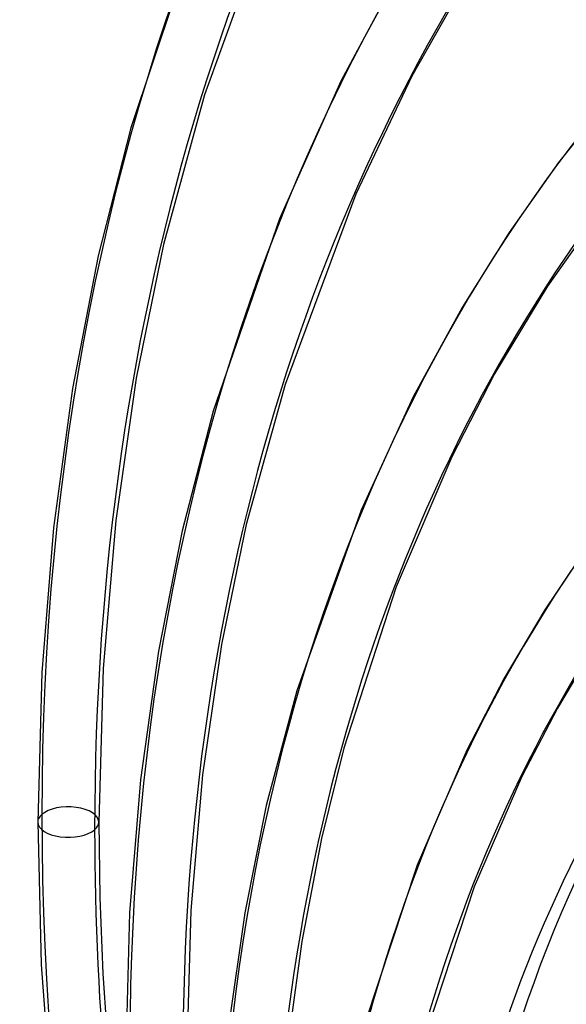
# Model space of a CAD drawing. Header units: millimetres. Extents: x -192 to 186, y -241 to 236.
# Tile 45 of 87: x -50 to -36, y 34 to 59. Entities that reach past the tile are written whole.
import ezdxf

# ---------------------------------------------------------------- set-up
doc = ezdxf.new("R2010")
doc.units = ezdxf.units.MM
doc.layers.add('MAIN-1', color=7, linetype='Continuous')
doc.layers.add('MAIN-2', color=7, linetype='Continuous')

msp = doc.modelspace()

# ---------------------------------------------------------------- linework, layer by layer
at = {"layer": 'MAIN-1'}
for p, q in [((-43.551, 62.154), (-45.431, 57.007)), ((-45.565, 61.262), (-47.27, 56.184)), ((-40.662, 59.873), (-42.021, 57.343)), ((-38.81, 60.004), (-40.243, 57.474)), ((-42.021, 57.343), (-43.556, 53.907)), ((-40.243, 57.474), (-41.645, 54.527)), ((-45.431, 57.007), (-46.454, 53.266)), ((-35.233, 57.012), (-36.577, 55.317)), ((-47.27, 56.184), (-48.084, 52.982)), ((-36.577, 55.317), (-37.81, 53.57)), ((-34.856, 55.056), (-36.856, 52.223)), ((-41.645, 54.527), (-43.413, 49.769)), ((-43.556, 53.907), (-45.209, 49.103)), ((-37.81, 53.57), (-38.988, 51.69)), ((-46.454, 53.266), (-47.135, 49.928)), ((-48.084, 52.982), (-48.725, 49.671)), ((-36.856, 52.223), (-38.176, 50.039)), ((-38.988, 51.69), (-40.21, 49.461)), ((-47.135, 49.928), (-47.647, 46.37)), ((-38.176, 50.039), (-39.248, 47.966)), ((-43.413, 49.769), (-44.383, 46.27)), ((-48.725, 49.671), (-49.202, 46.188)), ((-40.21, 49.461), (-41.508, 46.635)), ((-45.209, 49.103), (-45.984, 46.115)), ((-39.248, 47.966), (-40.64, 44.712)), ((-41.508, 46.635), (-43.117, 42.119)), ((-47.647, 46.37), (-47.962, 42.675)), ((-44.383, 46.27), (-44.999, 43.279)), ((-49.202, 46.188), (-49.495, 42.577)), ((-45.984, 46.115), (-46.576, 43.109)), ((-35.824, 45.775), (-36.921, 44.141)), ((-40.64, 44.712), (-41.948, 40.687)), ((-36.921, 44.141), (-37.934, 42.434)), ((-35.634, 43.324), (-36.603, 41.689)), ((-46.576, 43.109), (-47.023, 39.897)), ((-44.999, 43.279), (-45.475, 40.016)), ((-49.495, 42.577), (-49.595, 38.84)), ((-47.962, 42.675), (-48.07, 38.84)), ((-37.934, 42.434), (-38.867, 40.64)), ((-43.117, 42.119), (-43.882, 39.253)), ((-36.603, 41.689), (-37.493, 39.978)), ((-41.948, 40.687), (-42.504, 38.43)), ((-38.867, 40.64), (-40.114, 37.765)), ((-47.023, 39.897), (-47.298, 36.569)), ((-45.475, 40.016), (-45.767, 36.634)), ((-37.493, 39.978), (-38.689, 37.223)), ((-43.882, 39.253), (-44.42, 36.575)), ((-49.595, 38.84), (-49.507, 35.283)), ((-48.07, 38.84), (-48.045, 36.956)), ((-42.504, 38.43), (-42.994, 35.861)), ((-40.114, 37.765), (-41.402, 33.856)), ((-38.689, 37.223), (-39.932, 33.452)), ((-48.045, 36.956), (-47.968, 35.056)), ((-47.298, 36.569), (-47.392, 33.123)), ((-45.767, 36.634), (-45.867, 33.123)), ((-44.42, 36.575), (-44.842, 33.621)), ((-42.994, 35.861), (-43.361, 33.144)), ((-49.507, 35.283), (-49.236, 31.601)), ((-47.968, 35.056), (-47.838, 33.094))]:
    msp.add_line(p, q, dxfattribs=at)
for centre, major_axis, ratio, start_param, end_param in [((-0.5, -0.433), (106.054, -122.46), 0.75, 0.713724, 3.466968), ((-40.5, -35.074), (-100.489, 116.035), 0.75, -3.141592, -0.857072), ((21.428, 18.557), (68.187, -78.736), 0.75, 3.141592, 3.855317), ((22.097, 55.601), (34.463, -154.81), 0.352244, -1.919708, -1.568352), ((-40.5, -35.074), (99.835, -115.279), 0.75, 0, 2.284521), ((21.428, 18.557), (60.4, -69.744), 0.75, -3.123233, -2.427868), ((-40.5, -35.074), (-100.489, 116.035), 0.75, 0, 2.284521), ((-40.5, -35.074), (99.835, -115.279), 0.75, -3.141592, -0.857072), ((21.428, 18.557), (52.613, -60.752), 0.75, -2.979618, -2.427868), ((17.028, 14.747), (47.621, -54.988), 0.75, -2.985603, -2.427868), ((12.628, 10.936), (42.629, -49.224), 0.75, -2.997614, -2.427868), ((8.228, 7.126), (37.638, -43.46), 0.75, -3.017478, -2.427868), ((7.442, 6.445), (-35.94, 41.5), 0.75, 0.14045, 0.713724), ((-48.833, 38.84), (-0.762, 0), 0.5, -0.000094, 2.617994), ((-48.833, 38.84), (-0.762, 0), 0.5, 2.617994, 3.141499), ((21.428, 18.557), (52.613, -60.752), 0.75, -2.427868, -2.236245)]:
    msp.add_ellipse(centre, major_axis=major_axis, ratio=ratio, start_param=start_param, end_param=end_param, dxfattribs=at)
at = {"layer": 'MAIN-2'}
for centre, major_axis, ratio, start_param, end_param in [((0, 0), (-105.399, 121.705), 0.75, -2.427868, 0.713724), ((23.01, 55.804), (-34.463, 154.81), 0.352244, 1.007187, 1.573241), ((21.428, 18.557), (-69.185, 79.888), 0.75, -0.000001, 0.713724), ((21.428, 18.557), (-61.398, 70.897), 0.75, -0.022874, 0.713724), ((21.428, 18.557), (-53.611, 61.905), 0.75, -0.015779, 0.713724), ((17.028, 14.747), (-48.619, 56.141), 0.75, -0.011423, 0.713724), ((12.628, 10.936), (-43.628, 50.377), 0.75, -0.004439, 0.713724), ((8.228, 7.126), (-38.636, 44.613), 0.75, 0.004375, 0.713724), ((4.25, 3.681), (31.448, -36.313), 0.75, 2.500318, 3.855317), ((7.947, 6.882), (35.94, -41.5), 0.75, -3.132533, -2.427868), ((21.428, 18.557), (-69.185, 79.888), 0.75, 0.713724, 1.455819), ((21.428, 18.557), (-61.398, 70.897), 0.75, 0.713724, 1.450323), ((0, 0), (-105.399, 121.705), 0.75, 0.713724, 3.855317), ((-0.5, -0.433), (106.054, -122.46), 0.75, -2.427868, -0.325375), ((-48.833, 38.84), (-0.762, 0), 0.5, 3.141499, 5.759587), ((-48.833, 38.84), (-0.762, 0), 0.5, -0.523599, -0.000094), ((21.428, 18.557), (-53.611, 61.905), 0.75, 0.713724, 1.443228)]:
    msp.add_ellipse(centre, major_axis=major_axis, ratio=ratio, start_param=start_param, end_param=end_param, dxfattribs=at)

doc.saveas('drawing.dxf')
